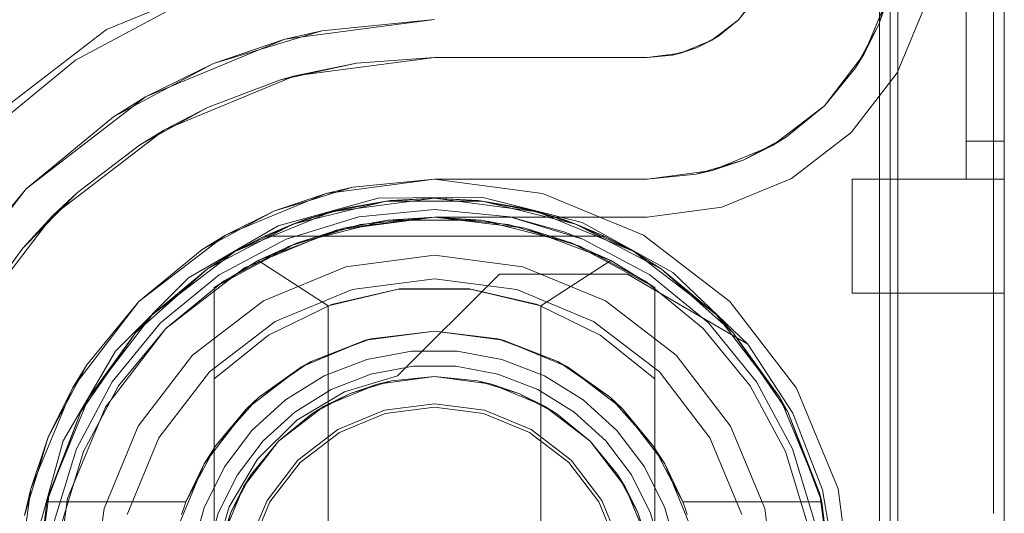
# Model space of a CAD drawing. Extents: x -620 to 300, y 62 to 1112.
# Tile 25 of 235: x -431.728 to -431.469, y 220.194 to 220.323. Entities that reach past the tile are written whole.
import ezdxf

# ---------------------------------------------------------------- set-up
doc = ezdxf.new("R2010")
doc.units = 0
doc.layers.get('0').update_dxf_attribs({"lineweight": 13})

# ---------------------------------------------------------------- blocks, each defined once
blk = doc.blocks.new('Blockreferenz-A06CPVJWL0')
at = {"color": 251, "linetype": 'ByBlock', "lineweight": -2, "ltscale": 0.13, "true_color": 0x636363}
for p, q in [((-431.50175, 223.4715), (-431.50175, 220.1715)), ((-431.46887, 220.1715), (-431.46887, 223.4715)), ((-431.47175, 223.45117), (-431.47175, 220.1935)), ((-431.66352, 220.33815), (-431.70513, 220.32091)), ((-431.68392, 220.32856), (-431.71331, 220.31285)), ((-431.49705, 220.3095), (-431.48946, 220.32783)), ((-431.48946, 220.32783), (-431.49705, 220.3095)), ((-431.65821, 220.31832), (-431.61887, 220.3235)), ((-431.61887, 220.3235), (-431.64852, 220.32058)), ((-431.70513, 220.32091), (-431.74086, 220.29349)), ((-431.69487, 220.30313), (-431.65821, 220.31832)), ((-431.67703, 220.31193), (-431.64852, 220.32058)), ((-431.65821, 220.31832), (-431.67703, 220.31193)), ((-431.64852, 220.32058), (-431.65821, 220.31832)), ((-431.71331, 220.31285), (-431.73907, 220.2917)), ((-431.70331, 220.29788), (-431.67703, 220.31193)), ((-431.67703, 220.31193), (-431.69487, 220.30313)), ((-431.50913, 220.29376), (-431.49705, 220.3095)), ((-431.49705, 220.3095), (-431.50913, 220.29376)), ((-431.72635, 220.27898), (-431.69487, 220.30313)), ((-431.69487, 220.30313), (-431.70331, 220.29788)), ((-431.70331, 220.29788), (-431.72635, 220.27898)), ((-431.52487, 220.28168), (-431.50913, 220.29376)), ((-431.50913, 220.29376), (-431.52487, 220.28168)), ((-431.61887, 220.2815), (-431.64734, 220.27775)), ((-431.5904, 220.27775), (-431.61887, 220.2815)), ((-431.5432, 220.27409), (-431.52487, 220.28168)), ((-431.52487, 220.28168), (-431.5432, 220.27409)), ((-431.7505, 220.2475), (-431.72635, 220.27898)), ((-431.72635, 220.27898), (-431.74525, 220.25594)), ((-431.64734, 220.27775), (-431.67387, 220.26676)), ((-431.60644, 220.27676), (-431.63371, 220.27645)), ((-431.57999, 220.27011), (-431.60644, 220.27676)), ((-431.56387, 220.26676), (-431.5904, 220.27775)), ((-431.63371, 220.27645), (-431.65999, 220.26919)), ((-431.56287, 220.2715), (-431.5432, 220.27409)), ((-431.5432, 220.27409), (-431.56287, 220.2715)), ((-431.64475, 220.26809), (-431.61887, 220.2715)), ((-431.61887, 220.2715), (-431.64475, 220.26809)), ((-431.61887, 220.2715), (-431.56287, 220.2715)), ((-431.56287, 220.2715), (-431.61887, 220.2715)), ((-431.61887, 220.2715), (-431.61887, 220.2715)), ((-431.56287, 220.2715), (-431.56287, 220.2715)), ((-431.65999, 220.26919), (-431.68356, 220.25547)), ((-431.55612, 220.25693), (-431.57999, 220.27011)), ((-431.67387, 220.26676), (-431.69665, 220.24928)), ((-431.66887, 220.2581), (-431.64475, 220.26809)), ((-431.64475, 220.26809), (-431.66887, 220.2581)), ((-431.54108, 220.24928), (-431.56387, 220.26676)), ((-431.68958, 220.24221), (-431.66887, 220.2581)), ((-431.66887, 220.2581), (-431.68958, 220.24221)), ((-431.62855, 220.2297), (-431.60175, 220.25649)), ((-431.62855, 220.2297), (-431.60175, 220.25649)), ((-431.60175, 220.25649), (-431.56807, 220.25649)), ((-431.60175, 220.25649), (-431.56807, 220.25649)), ((-431.60175, 220.25649), (-431.60175, 220.25649)), ((-431.56807, 220.25649), (-431.5364, 220.23809)), ((-431.56807, 220.25649), (-431.56807, 220.25649)), ((-431.56807, 220.25649), (-431.5364, 220.23809)), ((-431.5364, 220.23809), (-431.55612, 220.25693)), ((-431.68356, 220.25547), (-431.70284, 220.23618)), ((-431.69665, 220.24928), (-431.71413, 220.2265)), ((-431.5236, 220.2265), (-431.54108, 220.24928)), ((-431.70547, 220.2215), (-431.68958, 220.24221)), ((-431.68958, 220.24221), (-431.70547, 220.2215)), ((-431.5364, 220.23809), (-431.52456, 220.2199)), ((-431.5364, 220.23809), (-431.5364, 220.23809)), ((-431.5364, 220.23809), (-431.52456, 220.2199)), ((-431.70284, 220.23618), (-431.71656, 220.21262)), ((-431.64255, 220.22553), (-431.62855, 220.2297)), ((-431.64255, 220.22553), (-431.62855, 220.2297)), ((-431.62855, 220.2297), (-431.62855, 220.2297)), ((-431.71413, 220.2265), (-431.72512, 220.19997)), ((-431.6551, 220.21806), (-431.64255, 220.22553)), ((-431.6551, 220.21806), (-431.64255, 220.22553)), ((-431.51261, 220.19997), (-431.5236, 220.2265)), ((-431.71546, 220.19738), (-431.70547, 220.2215)), ((-431.70547, 220.2215), (-431.71546, 220.19738)), ((-431.52456, 220.2199), (-431.51668, 220.19968)), ((-431.52456, 220.2199), (-431.51668, 220.19968)), ((-431.66543, 220.20773), (-431.6551, 220.21806)), ((-431.66543, 220.20773), (-431.6551, 220.21806)), ((-431.71656, 220.21262), (-431.72382, 220.18634)), ((-431.6729, 220.19518), (-431.66543, 220.20773)), ((-431.6729, 220.19518), (-431.66543, 220.20773)), ((-431.72512, 220.19997), (-431.72887, 220.1715)), ((-431.51668, 220.19968), (-431.51308, 220.17828)), ((-431.51668, 220.19968), (-431.51308, 220.17828)), ((-431.50887, 220.1715), (-431.51261, 220.19997)), ((-431.71887, 220.1715), (-431.71546, 220.19738)), ((-431.71546, 220.19738), (-431.71887, 220.1715)), ((-431.67707, 220.18118), (-431.6729, 220.19518)), ((-431.67707, 220.18118), (-431.6729, 220.19518))]:
    blk.add_line(p, q, dxfattribs=at)
blk = doc.blocks.new('Blockreferenz-A06CPVK4L0')
at = {"color": 9, "linetype": 'ByBlock', "lineweight": -2, "ltscale": 0.13, "true_color": 0xc1c9c4}
for p, q in [((-431.49687, 223.4715), (-431.49687, 220.1715)), ((-431.46887, 220.1715), (-431.46887, 223.4715)), ((-431.46887, 220.1715), (-431.46887, 223.4715)), ((-431.47887, 223.3515), (-431.47887, 220.2915)), ((-431.47887, 220.2915), (-431.47887, 223.3515)), ((-431.46887, 220.2915), (-431.46887, 223.3515)), ((-431.46887, 223.3515), (-431.46887, 220.2915)), ((-431.47887, 221.8215), (-431.47887, 220.2815)), ((-431.47887, 221.8215), (-431.47887, 220.2815)), ((-431.46887, 220.2815), (-431.46887, 221.8215)), ((-431.46887, 221.8215), (-431.46887, 220.2815)), ((-431.49887, 221.5215), (-431.49887, 220.1715)), ((-431.49687, 220.1715), (-431.49687, 220.3475)), ((-431.49813, 220.33462), (-431.50189, 220.32224)), ((-431.53342, 220.3305), (-431.53882, 220.32345)), ((-431.53882, 220.32345), (-431.5346, 220.32861)), ((-431.50571, 220.3145), (-431.49911, 220.33041)), ((-431.50189, 220.32224), (-431.49911, 220.33041)), ((-431.53882, 220.32345), (-431.54587, 220.31805)), ((-431.54398, 220.31923), (-431.53882, 220.32345)), ((-431.50189, 220.32224), (-431.50799, 220.31083)), ((-431.50571, 220.3145), (-431.50189, 220.32224)), ((-431.54587, 220.31805), (-431.55407, 220.31465)), ((-431.54985, 220.31608), (-431.54587, 220.31805)), ((-431.54516, 220.31859), (-431.54724, 220.31748)), ((-431.54587, 220.31805), (-431.54398, 220.31923)), ((-431.54398, 220.31923), (-431.54516, 220.31859)), ((-431.55407, 220.31465), (-431.54985, 220.31608)), ((-431.54985, 220.31608), (-431.55269, 220.31522)), ((-431.54724, 220.31748), (-431.54985, 220.31608)), ((-431.65562, 220.30866), (-431.61887, 220.3135)), ((-431.61887, 220.3135), (-431.63933, 220.31201)), ((-431.63933, 220.31201), (-431.61887, 220.3135)), ((-431.56287, 220.3135), (-431.61887, 220.3135)), ((-431.61887, 220.3135), (-431.56287, 220.3135)), ((-431.61887, 220.3135), (-431.61887, 220.3135)), ((-431.55407, 220.31465), (-431.56287, 220.3135)), ((-431.56287, 220.3135), (-431.55623, 220.31415)), ((-431.56287, 220.3135), (-431.56287, 220.3135)), ((-431.55623, 220.31415), (-431.55407, 220.31465)), ((-431.55495, 220.31454), (-431.55623, 220.31415)), ((-431.55269, 220.31522), (-431.55495, 220.31454)), ((-431.5162, 220.30083), (-431.50571, 220.3145)), ((-431.50799, 220.31083), (-431.50571, 220.3145)), ((-431.65936, 220.3076), (-431.63933, 220.31201)), ((-431.63933, 220.31201), (-431.65562, 220.30866)), ((-431.5162, 220.30083), (-431.50799, 220.31083)), ((-431.50799, 220.31083), (-431.5162, 220.30083)), ((-431.68987, 220.29447), (-431.65562, 220.30866)), ((-431.65562, 220.30866), (-431.65936, 220.3076)), ((-431.65936, 220.3076), (-431.67855, 220.30034)), ((-431.69649, 220.2904), (-431.67855, 220.30034)), ((-431.67855, 220.30034), (-431.68987, 220.29447)), ((-431.52987, 220.29034), (-431.5162, 220.30083)), ((-431.5262, 220.29262), (-431.5162, 220.30083)), ((-431.5162, 220.30083), (-431.5262, 220.29262)), ((-431.71928, 220.2719), (-431.68987, 220.29447)), ((-431.68987, 220.29447), (-431.69649, 220.2904)), ((-431.5262, 220.29262), (-431.53761, 220.28652)), ((-431.52987, 220.29034), (-431.5262, 220.29262)), ((-431.69649, 220.2904), (-431.71281, 220.27797)), ((-431.54578, 220.28374), (-431.52987, 220.29034)), ((-431.53761, 220.28652), (-431.52987, 220.29034)), ((-431.47887, 220.2915), (-431.47887, 220.28954)), ((-431.47387, 220.2915), (-431.47887, 220.2915)), ((-431.47387, 220.2915), (-431.47887, 220.2915)), ((-431.47887, 220.28954), (-431.47887, 220.2915)), ((-431.47887, 220.28954), (-431.47887, 220.28767)), ((-431.47887, 220.28767), (-431.47887, 220.28954)), ((-431.46887, 220.2915), (-431.47387, 220.2915)), ((-431.46887, 220.2915), (-431.47387, 220.2915)), ((-431.46887, 220.28891), (-431.46887, 220.2915)), ((-431.46887, 220.2915), (-431.46887, 220.28891)), ((-431.47887, 220.28767), (-431.47887, 220.28594)), ((-431.47887, 220.28594), (-431.47887, 220.28767)), ((-431.46887, 220.2865), (-431.46887, 220.28891)), ((-431.46887, 220.28891), (-431.46887, 220.2865)), ((-431.53761, 220.28652), (-431.54999, 220.28276)), ((-431.54578, 220.28374), (-431.53761, 220.28652)), ((-431.47887, 220.28594), (-431.47887, 220.28442)), ((-431.47887, 220.28442), (-431.47887, 220.28594)), ((-431.47887, 220.28442), (-431.47887, 220.28318)), ((-431.47887, 220.28318), (-431.47887, 220.28442)), ((-431.46887, 220.28442), (-431.46887, 220.2865)), ((-431.46887, 220.2865), (-431.46887, 220.28442)), ((-431.46887, 220.28284), (-431.46887, 220.28442)), ((-431.46887, 220.28442), (-431.46887, 220.28284)), ((-431.56287, 220.2815), (-431.54578, 220.28374)), ((-431.56287, 220.2815), (-431.54999, 220.28276)), ((-431.54999, 220.28276), (-431.56287, 220.2815)), ((-431.54999, 220.28276), (-431.54578, 220.28374)), ((-431.47887, 220.28318), (-431.47887, 220.28226)), ((-431.47887, 220.28226), (-431.47887, 220.28318)), ((-431.47887, 220.28226), (-431.47887, 220.28169)), ((-431.47887, 220.28169), (-431.47887, 220.28226)), ((-431.46887, 220.28184), (-431.46887, 220.28284)), ((-431.46887, 220.28284), (-431.46887, 220.28184)), ((-431.46887, 220.2815), (-431.46887, 220.28184)), ((-431.46887, 220.28184), (-431.46887, 220.2815)), ((-431.64734, 220.27775), (-431.61887, 220.2815)), ((-431.64033, 220.27938), (-431.64734, 220.27775)), ((-431.64447, 220.27812), (-431.64033, 220.27938)), ((-431.61887, 220.2815), (-431.64033, 220.27938)), ((-431.61887, 220.2815), (-431.56287, 220.2815)), ((-431.59897, 220.2815), (-431.61887, 220.2815)), ((-431.61887, 220.2815), (-431.61887, 220.2815)), ((-431.57983, 220.2815), (-431.59897, 220.2815)), ((-431.56287, 220.2815), (-431.57983, 220.2815)), ((-431.56287, 220.2815), (-431.56287, 220.2815)), ((-431.50887, 220.2815), (-431.50887, 220.27373)), ((-431.47887, 220.2815), (-431.50887, 220.2815)), ((-431.50887, 220.2815), (-431.50887, 220.27373)), ((-431.50887, 220.2815), (-431.50887, 220.2815)), ((-431.47887, 220.2815), (-431.50887, 220.2815)), ((-431.47887, 220.28169), (-431.47887, 220.2815)), ((-431.47887, 220.2815), (-431.47887, 220.28169)), ((-431.47887, 220.2815), (-431.47387, 220.2815)), ((-431.47887, 220.2815), (-431.46887, 220.2815)), ((-431.47887, 220.2815), (-431.47887, 220.2815)), ((-431.47887, 220.2815), (-431.47887, 220.2815)), ((-431.47887, 220.2815), (-431.47887, 220.2815)), ((-431.47887, 220.2815), (-431.47887, 220.2815)), ((-431.47887, 220.2815), (-431.47887, 220.2815)), ((-431.47387, 220.2815), (-431.47887, 220.2815)), ((-431.47887, 220.2815), (-431.47887, 220.2815)), ((-431.47887, 220.2815), (-431.46887, 220.2815)), ((-431.47387, 220.2815), (-431.46887, 220.2815)), ((-431.46887, 220.2815), (-431.47387, 220.2815)), ((-431.46887, 220.27373), (-431.46887, 220.2815)), ((-431.46887, 220.2815), (-431.46887, 220.2815)), ((-431.46887, 220.2815), (-431.46887, 220.27373)), ((-431.72718, 220.26333), (-431.71281, 220.27797)), ((-431.71281, 220.27797), (-431.71928, 220.2719)), ((-431.67387, 220.26676), (-431.64734, 220.27775)), ((-431.64734, 220.27775), (-431.66096, 220.27312)), ((-431.65177, 220.27591), (-431.64447, 220.27812)), ((-431.66096, 220.27312), (-431.65177, 220.27591)), ((-431.74184, 220.2425), (-431.71928, 220.2719)), ((-431.71928, 220.2719), (-431.72718, 220.26333)), ((-431.66096, 220.27312), (-431.67387, 220.26676)), ((-431.66943, 220.2686), (-431.66096, 220.27312)), ((-431.63877, 220.27154), (-431.6579, 220.26573)), ((-431.6579, 220.26573), (-431.63877, 220.27154)), ((-431.61887, 220.2735), (-431.63877, 220.27154)), ((-431.63877, 220.27154), (-431.61887, 220.2735)), ((-431.61887, 220.2715), (-431.63838, 220.26957)), ((-431.59897, 220.27154), (-431.61887, 220.2735)), ((-431.61887, 220.2735), (-431.59897, 220.27154)), ((-431.59936, 220.26957), (-431.61887, 220.2715)), ((-431.57983, 220.26573), (-431.59897, 220.27154)), ((-431.58476, 220.26762), (-431.59897, 220.27154)), ((-431.59897, 220.27154), (-431.58476, 220.26762)), ((-431.50887, 220.27373), (-431.50887, 220.2665)), ((-431.50887, 220.27373), (-431.50887, 220.2665)), ((-431.46887, 220.2665), (-431.46887, 220.27373)), ((-431.46887, 220.27373), (-431.46887, 220.2665)), ((-431.63838, 220.26957), (-431.65713, 220.26388)), ((-431.5806, 220.26388), (-431.59936, 220.26957)), ((-431.69665, 220.24928), (-431.67387, 220.26676)), ((-431.67387, 220.26676), (-431.67998, 220.26296)), ((-431.67616, 220.265), (-431.66943, 220.2686)), ((-431.57983, 220.26573), (-431.58476, 220.26762)), ((-431.58476, 220.26762), (-431.57983, 220.26573)), ((-431.50887, 220.2665), (-431.50887, 220.26028)), ((-431.50887, 220.2665), (-431.50887, 220.26028)), ((-431.46887, 220.26028), (-431.46887, 220.2665)), ((-431.46887, 220.2665), (-431.46887, 220.26028)), ((-431.67998, 220.26296), (-431.67616, 220.265)), ((-431.6579, 220.26573), (-431.67553, 220.25631)), ((-431.67553, 220.25631), (-431.6579, 220.26573)), ((-431.65713, 220.26388), (-431.67442, 220.25464)), ((-431.56331, 220.25464), (-431.5806, 220.26388)), ((-431.5622, 220.25631), (-431.57983, 220.26573)), ((-431.57983, 220.26573), (-431.5622, 220.25631)), ((-431.72718, 220.26333), (-431.73928, 220.24676)), ((-431.67998, 220.26296), (-431.69665, 220.24928)), ((-431.61887, 220.2615), (-431.64216, 220.25843)), ((-431.61887, 220.2615), (-431.64216, 220.25843)), ((-431.59557, 220.25843), (-431.61887, 220.2615)), ((-431.59557, 220.25843), (-431.61887, 220.2615)), ((-431.64216, 220.25843), (-431.66387, 220.24944)), ((-431.64216, 220.25843), (-431.66387, 220.24944)), ((-431.57387, 220.24944), (-431.59557, 220.25843)), ((-431.57387, 220.24944), (-431.59557, 220.25843)), ((-431.50887, 220.26028), (-431.50887, 220.25551)), ((-431.50887, 220.26028), (-431.50887, 220.25551)), ((-431.46887, 220.25551), (-431.46887, 220.26028)), ((-431.46887, 220.26028), (-431.46887, 220.25551)), ((-431.67553, 220.25631), (-431.69099, 220.24362)), ((-431.69099, 220.24362), (-431.67553, 220.25631)), ((-431.54674, 220.24362), (-431.5622, 220.25631)), ((-431.5622, 220.25631), (-431.54674, 220.24362)), ((-431.67442, 220.25464), (-431.68958, 220.24221)), ((-431.61887, 220.25526), (-431.64054, 220.2524)), ((-431.64054, 220.2524), (-431.61887, 220.25526)), ((-431.59719, 220.2524), (-431.61887, 220.25526)), ((-431.61887, 220.25526), (-431.59719, 220.2524)), ((-431.54816, 220.24221), (-431.56331, 220.25464)), ((-431.50887, 220.25551), (-431.50887, 220.25252)), ((-431.50887, 220.25551), (-431.50887, 220.25252)), ((-431.46887, 220.25252), (-431.46887, 220.25551)), ((-431.46887, 220.25551), (-431.46887, 220.25252)), ((-431.64054, 220.2524), (-431.66075, 220.24403)), ((-431.66075, 220.24403), (-431.64054, 220.2524)), ((-431.57699, 220.24403), (-431.59719, 220.2524)), ((-431.59719, 220.2524), (-431.57699, 220.24403)), ((-431.50887, 220.25252), (-431.50887, 220.2515)), ((-431.50887, 220.25252), (-431.50887, 220.2515)), ((-431.50887, 220.2515), (-431.46887, 220.2515)), ((-431.50887, 220.2515), (-431.50887, 220.2515)), ((-431.50887, 220.2515), (-431.46887, 220.2515)), ((-431.46887, 220.2515), (-431.46887, 220.25252)), ((-431.46887, 220.25252), (-431.46887, 220.2515)), ((-431.46887, 220.2515), (-431.46887, 220.2515)), ((-431.71413, 220.2265), (-431.69665, 220.24928)), ((-431.69665, 220.24928), (-431.71033, 220.23261)), ((-431.66387, 220.24944), (-431.68251, 220.23514)), ((-431.66387, 220.24944), (-431.68251, 220.23514)), ((-431.55523, 220.23514), (-431.57387, 220.24944)), ((-431.55523, 220.23514), (-431.57387, 220.24944)), ((-431.69099, 220.24362), (-431.70368, 220.22816)), ((-431.70368, 220.22816), (-431.69099, 220.24362)), ((-431.66075, 220.24403), (-431.67809, 220.23072)), ((-431.67809, 220.23072), (-431.66075, 220.24403)), ((-431.55964, 220.23072), (-431.57699, 220.24403)), ((-431.57699, 220.24403), (-431.55964, 220.23072)), ((-431.53406, 220.22816), (-431.54674, 220.24362)), ((-431.54674, 220.24362), (-431.53406, 220.22816)), ((-431.68958, 220.24221), (-431.70201, 220.22705)), ((-431.53572, 220.22705), (-431.54816, 220.24221)), ((-431.68251, 220.23514), (-431.69681, 220.2165)), ((-431.68251, 220.23514), (-431.69681, 220.2165)), ((-431.54092, 220.2165), (-431.55523, 220.23514)), ((-431.54092, 220.2165), (-431.55523, 220.23514)), ((-431.71033, 220.23261), (-431.71413, 220.2265)), ((-431.71237, 220.22879), (-431.71033, 220.23261)), ((-431.67809, 220.23072), (-431.6914, 220.21338)), ((-431.6914, 220.21338), (-431.67809, 220.23072)), ((-431.54633, 220.21338), (-431.55964, 220.23072)), ((-431.55964, 220.23072), (-431.54633, 220.21338)), ((-431.71597, 220.22206), (-431.71237, 220.22879)), ((-431.70368, 220.22816), (-431.7131, 220.21053)), ((-431.7131, 220.21053), (-431.70368, 220.22816)), ((-431.52463, 220.21053), (-431.53406, 220.22816)), ((-431.53406, 220.22816), (-431.52463, 220.21053)), ((-431.72512, 220.19997), (-431.71413, 220.2265)), ((-431.71413, 220.2265), (-431.72049, 220.21359)), ((-431.70201, 220.22705), (-431.71125, 220.20976)), ((-431.52648, 220.20976), (-431.53572, 220.22705)), ((-431.61887, 220.22237), (-431.63203, 220.22063)), ((-431.6057, 220.22063), (-431.61887, 220.22237)), ((-431.72049, 220.21359), (-431.71597, 220.22206)), ((-431.63203, 220.22063), (-431.6443, 220.21555)), ((-431.64387, 220.2148), (-431.63181, 220.21979)), ((-431.63181, 220.21979), (-431.61887, 220.2215)), ((-431.61887, 220.2215), (-431.60593, 220.21979)), ((-431.60593, 220.21979), (-431.59387, 220.2148)), ((-431.59343, 220.21555), (-431.6057, 220.22063)), ((-431.69681, 220.2165), (-431.7058, 220.19479)), ((-431.69681, 220.2165), (-431.7058, 220.19479)), ((-431.6443, 220.21555), (-431.65484, 220.20747)), ((-431.65422, 220.20685), (-431.64387, 220.2148)), ((-431.59387, 220.2148), (-431.58351, 220.20685)), ((-431.58289, 220.20747), (-431.59343, 220.21555)), ((-431.53193, 220.19479), (-431.54092, 220.2165)), ((-431.53193, 220.19479), (-431.54092, 220.2165)), ((-431.72049, 220.21359), (-431.72512, 220.19997)), ((-431.72328, 220.2044), (-431.72049, 220.21359)), ((-431.6914, 220.21338), (-431.69977, 220.19317)), ((-431.69977, 220.19317), (-431.6914, 220.21338)), ((-431.53796, 220.19317), (-431.54633, 220.21338)), ((-431.54633, 220.21338), (-431.53796, 220.19317)), ((-431.7131, 220.21053), (-431.71891, 220.19139)), ((-431.71891, 220.19139), (-431.7131, 220.21053)), ((-431.71125, 220.20976), (-431.71694, 220.191)), ((-431.52079, 220.191), (-431.52648, 220.20976)), ((-431.51883, 220.19139), (-431.52463, 220.21053)), ((-431.52463, 220.21053), (-431.51883, 220.19139)), ((-431.65484, 220.20747), (-431.66292, 220.19693)), ((-431.66217, 220.1965), (-431.65422, 220.20685)), ((-431.58351, 220.20685), (-431.57556, 220.1965)), ((-431.57481, 220.19693), (-431.58289, 220.20747)), ((-431.7255, 220.1971), (-431.72328, 220.2044)), ((-431.72887, 220.1715), (-431.72512, 220.19997)), ((-431.72512, 220.19997), (-431.72675, 220.19296)), ((-431.72675, 220.19296), (-431.7255, 220.1971)), ((-431.66292, 220.19693), (-431.66801, 220.18466)), ((-431.66716, 220.18444), (-431.66217, 220.1965)), ((-431.57556, 220.1965), (-431.57057, 220.18444)), ((-431.56973, 220.18466), (-431.57481, 220.19693)), ((-431.7058, 220.19479), (-431.70887, 220.1715)), ((-431.7058, 220.19479), (-431.70887, 220.1715)), ((-431.52887, 220.1715), (-431.53193, 220.19479)), ((-431.52887, 220.1715), (-431.53193, 220.19479))]:
    blk.add_line(p, q, dxfattribs=at)
blk = doc.blocks.new('Blockreferenz-A06CPVKEL0')
at = {"color": 0, "linetype": 'ByBlock', "lineweight": -2, "ltscale": 0.13}
for p, q in [((-431.65613, 220.26966), (-431.63153, 220.27573)), ((-431.63153, 220.27573), (-431.65613, 220.26966)), ((-431.65289, 220.27083), (-431.64178, 220.27397)), ((-431.64604, 220.27292), (-431.61887, 220.2765)), ((-431.61887, 220.2765), (-431.64604, 220.27292)), ((-431.63153, 220.27573), (-431.64604, 220.27292)), ((-431.64178, 220.27397), (-431.64604, 220.27292)), ((-431.64178, 220.27397), (-431.64428, 220.27326)), ((-431.63039, 220.27586), (-431.64178, 220.27397)), ((-431.63039, 220.27586), (-431.64178, 220.27397)), ((-431.63153, 220.27573), (-431.64178, 220.27397)), ((-431.61887, 220.2765), (-431.63153, 220.27573)), ((-431.63039, 220.27586), (-431.63153, 220.27573)), ((-431.63153, 220.27573), (-431.6062, 220.27573)), ((-431.6062, 220.27573), (-431.63153, 220.27573)), ((-431.61887, 220.2765), (-431.63039, 220.27586)), ((-431.61887, 220.2765), (-431.63039, 220.27586)), ((-431.60734, 220.27586), (-431.61887, 220.2765)), ((-431.6062, 220.27573), (-431.61887, 220.2765)), ((-431.61887, 220.2765), (-431.59169, 220.27292)), ((-431.60734, 220.27586), (-431.61887, 220.2765)), ((-431.59169, 220.27292), (-431.61887, 220.2765)), ((-431.6062, 220.27573), (-431.60734, 220.27586)), ((-431.59595, 220.27397), (-431.60734, 220.27586)), ((-431.59595, 220.27397), (-431.60734, 220.27586)), ((-431.59595, 220.27397), (-431.6062, 220.27573)), ((-431.6062, 220.27573), (-431.5816, 220.26966)), ((-431.59169, 220.27292), (-431.6062, 220.27573)), ((-431.5816, 220.26966), (-431.6062, 220.27573)), ((-431.59595, 220.27397), (-431.58484, 220.27083)), ((-431.59169, 220.27292), (-431.59595, 220.27397)), ((-431.59345, 220.27326), (-431.59595, 220.27397)), ((-431.67137, 220.26243), (-431.64604, 220.27292)), ((-431.64604, 220.27292), (-431.67137, 220.26243)), ((-431.64604, 220.27292), (-431.65613, 220.26966)), ((-431.64604, 220.27292), (-431.65289, 220.27083)), ((-431.64986, 220.27169), (-431.65289, 220.27083)), ((-431.64428, 220.27326), (-431.64986, 220.27169)), ((-431.61887, 220.2715), (-431.64276, 220.2686)), ((-431.61887, 220.2715), (-431.63121, 220.27073)), ((-431.60652, 220.27073), (-431.61887, 220.2715)), ((-431.59497, 220.2686), (-431.61887, 220.2715)), ((-431.58787, 220.27169), (-431.59345, 220.27326)), ((-431.58484, 220.27083), (-431.59169, 220.27292)), ((-431.5816, 220.26966), (-431.59169, 220.27292)), ((-431.59169, 220.27292), (-431.56637, 220.26243)), ((-431.56637, 220.26243), (-431.59169, 220.27292)), ((-431.58484, 220.27083), (-431.58787, 220.27169)), ((-431.67856, 220.25787), (-431.65613, 220.26966)), ((-431.65613, 220.26966), (-431.67856, 220.25787)), ((-431.65613, 220.26966), (-431.67137, 220.26243)), ((-431.65289, 220.27083), (-431.66359, 220.2665)), ((-431.65289, 220.27083), (-431.66359, 220.2665)), ((-431.65613, 220.26966), (-431.66359, 220.2665)), ((-431.65289, 220.27083), (-431.65613, 220.26966)), ((-431.63121, 220.27073), (-431.65514, 220.26468)), ((-431.63121, 220.27073), (-431.64276, 220.2686)), ((-431.60652, 220.27073), (-431.63121, 220.27073)), ((-431.58259, 220.26468), (-431.60652, 220.27073)), ((-431.59497, 220.2686), (-431.60652, 220.27073)), ((-431.5816, 220.26966), (-431.58484, 220.27083)), ((-431.57414, 220.2665), (-431.58484, 220.27083)), ((-431.57414, 220.2665), (-431.58484, 220.27083)), ((-431.57414, 220.2665), (-431.5816, 220.26966)), ((-431.5816, 220.26966), (-431.55917, 220.25787)), ((-431.56637, 220.26243), (-431.5816, 220.26966)), ((-431.55917, 220.25787), (-431.5816, 220.26966)), ((-431.66359, 220.2665), (-431.67137, 220.26243)), ((-431.64276, 220.2686), (-431.66527, 220.26008)), ((-431.66359, 220.2665), (-431.57414, 220.2665)), ((-431.66359, 220.2665), (-431.66359, 220.2665)), ((-431.66359, 220.2665), (-431.57414, 220.2665)), ((-431.64276, 220.2686), (-431.65514, 220.26468)), ((-431.58259, 220.26468), (-431.59497, 220.2686)), ((-431.57247, 220.26008), (-431.59497, 220.2686)), ((-431.56637, 220.26243), (-431.57414, 220.2665)), ((-431.57414, 220.2665), (-431.57414, 220.2665)), ((-431.65514, 220.26468), (-431.67687, 220.25296)), ((-431.65514, 220.26468), (-431.66527, 220.26008)), ((-431.56087, 220.25296), (-431.58259, 220.26468)), ((-431.57247, 220.26008), (-431.58259, 220.26468)), ((-431.69311, 220.24574), (-431.67137, 220.26243)), ((-431.67137, 220.26243), (-431.69311, 220.24574)), ((-431.67137, 220.26243), (-431.67856, 220.25787)), ((-431.67137, 220.26243), (-431.67856, 220.25787)), ((-431.55917, 220.25787), (-431.56637, 220.26243)), ((-431.55917, 220.25787), (-431.56637, 220.26243)), ((-431.56637, 220.26243), (-431.54462, 220.24574)), ((-431.54462, 220.24574), (-431.56637, 220.26243)), ((-431.66527, 220.26008), (-431.67687, 220.25296)), ((-431.67687, 220.25296), (-431.66527, 220.26008)), ((-431.66527, 220.26008), (-431.64687, 220.24814)), ((-431.59087, 220.24814), (-431.57247, 220.26008)), ((-431.56087, 220.25296), (-431.57247, 220.26008)), ((-431.56087, 220.25296), (-431.57247, 220.26008)), ((-431.69752, 220.24106), (-431.67856, 220.25787)), ((-431.67856, 220.25787), (-431.69752, 220.24106)), ((-431.67856, 220.25787), (-431.69311, 220.24574)), ((-431.67856, 220.25787), (-431.69311, 220.24574)), ((-431.55917, 220.25787), (-431.54022, 220.24106)), ((-431.54462, 220.24574), (-431.55917, 220.25787)), ((-431.54462, 220.24574), (-431.55917, 220.25787)), ((-431.54022, 220.24106), (-431.55917, 220.25787)), ((-431.67687, 220.25296), (-431.67687, 220.22889)), ((-431.67687, 220.09003), (-431.67687, 220.25296)), ((-431.67687, 220.25296), (-431.67687, 220.25296)), ((-431.64687, 220.24814), (-431.62837, 220.25254)), ((-431.62806, 220.25258), (-431.64599, 220.24846)), ((-431.62837, 220.25254), (-431.60936, 220.25254)), ((-431.60967, 220.25258), (-431.62806, 220.25258)), ((-431.59174, 220.24846), (-431.60967, 220.25258)), ((-431.60936, 220.25254), (-431.59087, 220.24814)), ((-431.56087, 220.22889), (-431.56087, 220.25296)), ((-431.56087, 220.25296), (-431.56087, 220.25296)), ((-431.56087, 220.25296), (-431.56087, 220.09003)), ((-431.64599, 220.24846), (-431.66254, 220.24043)), ((-431.64687, 220.24814), (-431.64687, 220.09485)), ((-431.5752, 220.24043), (-431.59174, 220.24846)), ((-431.59087, 220.09485), (-431.59087, 220.24814)), ((-431.7098, 220.224), (-431.69311, 220.24574)), ((-431.69311, 220.24574), (-431.7098, 220.224)), ((-431.69311, 220.24574), (-431.69752, 220.24106)), ((-431.69311, 220.24574), (-431.69752, 220.24106)), ((-431.54022, 220.24106), (-431.54462, 220.24574)), ((-431.54022, 220.24106), (-431.54462, 220.24574)), ((-431.54462, 220.24574), (-431.52793, 220.224)), ((-431.52793, 220.224), (-431.54462, 220.24574)), ((-431.71189, 220.2202), (-431.69752, 220.24106)), ((-431.69752, 220.24106), (-431.71189, 220.2202)), ((-431.69752, 220.24106), (-431.7098, 220.224)), ((-431.69752, 220.24106), (-431.7098, 220.224)), ((-431.66254, 220.24043), (-431.67687, 220.22889)), ((-431.63698, 220.23911), (-431.61887, 220.2415)), ((-431.61887, 220.2415), (-431.63558, 220.23947)), ((-431.61887, 220.2415), (-431.60075, 220.23911)), ((-431.60215, 220.23947), (-431.61887, 220.2415)), ((-431.56087, 220.22889), (-431.5752, 220.24043)), ((-431.52793, 220.224), (-431.54022, 220.24106)), ((-431.54022, 220.24106), (-431.52584, 220.2202)), ((-431.52793, 220.224), (-431.54022, 220.24106)), ((-431.52584, 220.2202), (-431.54022, 220.24106)), ((-431.65387, 220.23212), (-431.63698, 220.23911)), ((-431.63698, 220.23911), (-431.65133, 220.23351)), ((-431.64173, 220.23715), (-431.63629, 220.2392)), ((-431.63558, 220.23947), (-431.63698, 220.23911)), ((-431.63629, 220.2392), (-431.63558, 220.23947)), ((-431.60215, 220.23947), (-431.60144, 220.2392)), ((-431.60075, 220.23911), (-431.60215, 220.23947)), ((-431.60144, 220.2392), (-431.59601, 220.23715)), ((-431.60075, 220.23911), (-431.58387, 220.23212)), ((-431.5864, 220.23351), (-431.60075, 220.23911)), ((-431.65133, 220.23351), (-431.64173, 220.23715)), ((-431.62486, 220.23622), (-431.63665, 220.23401)), ((-431.61287, 220.23622), (-431.62486, 220.23622)), ((-431.60108, 220.23401), (-431.61287, 220.23622)), ((-431.59601, 220.23715), (-431.5864, 220.23351)), ((-431.6583, 220.22872), (-431.65259, 220.23265)), ((-431.65133, 220.23351), (-431.65387, 220.23212)), ((-431.65259, 220.23265), (-431.65133, 220.23351)), ((-431.63665, 220.23401), (-431.64784, 220.22968)), ((-431.58989, 220.22968), (-431.60108, 220.23401)), ((-431.5864, 220.23351), (-431.58514, 220.23265)), ((-431.58387, 220.23212), (-431.5864, 220.23351)), ((-431.58514, 220.23265), (-431.57943, 220.22872)), ((-431.66836, 220.22099), (-431.65387, 220.23212)), ((-431.65387, 220.23212), (-431.6652, 220.22397)), ((-431.64606, 220.2261), (-431.63556, 220.23017)), ((-431.64606, 220.2261), (-431.63556, 220.23017)), ((-431.63556, 220.23017), (-431.62449, 220.23224)), ((-431.63556, 220.23017), (-431.62449, 220.23224)), ((-431.62449, 220.23224), (-431.61324, 220.23224)), ((-431.62449, 220.23224), (-431.61324, 220.23224)), ((-431.61324, 220.23224), (-431.60217, 220.23017)), ((-431.61324, 220.23224), (-431.60217, 220.23017)), ((-431.60217, 220.23017), (-431.59168, 220.2261)), ((-431.60217, 220.23017), (-431.59168, 220.2261)), ((-431.58387, 220.23212), (-431.56937, 220.22099)), ((-431.57253, 220.22397), (-431.58387, 220.23212)), ((-431.67687, 220.22889), (-431.67687, 220.19369)), ((-431.6652, 220.22397), (-431.6583, 220.22872)), ((-431.64784, 220.22968), (-431.65804, 220.22337)), ((-431.64787, 220.22173), (-431.63388, 220.22752)), ((-431.64787, 220.22173), (-431.63388, 220.22752)), ((-431.64787, 220.22173), (-431.63388, 220.22752)), ((-431.64106, 220.22508), (-431.63018, 220.22838)), ((-431.63388, 220.22752), (-431.64106, 220.22508)), ((-431.63388, 220.22752), (-431.61887, 220.2295)), ((-431.63388, 220.22752), (-431.61887, 220.2295)), ((-431.63388, 220.22752), (-431.61887, 220.2295)), ((-431.63018, 220.22838), (-431.63388, 220.22752)), ((-431.61887, 220.2295), (-431.63018, 220.22838)), ((-431.63018, 220.22838), (-431.61887, 220.2295)), ((-431.61887, 220.2295), (-431.60385, 220.22752)), ((-431.60755, 220.22838), (-431.61887, 220.2295)), ((-431.61887, 220.2295), (-431.60755, 220.22838)), ((-431.61887, 220.2295), (-431.60385, 220.22752)), ((-431.61887, 220.2295), (-431.60385, 220.22752)), ((-431.60385, 220.22752), (-431.60755, 220.22838)), ((-431.60755, 220.22838), (-431.59667, 220.22508)), ((-431.59667, 220.22508), (-431.60385, 220.22752)), ((-431.60385, 220.22752), (-431.58987, 220.22173)), ((-431.60385, 220.22752), (-431.58987, 220.22173)), ((-431.60385, 220.22752), (-431.58987, 220.22173)), ((-431.57969, 220.22337), (-431.58989, 220.22968)), ((-431.57943, 220.22872), (-431.57253, 220.22397)), ((-431.56087, 220.1715), (-431.56087, 220.22889)), ((-431.65563, 220.22017), (-431.64606, 220.2261)), ((-431.65563, 220.22017), (-431.64606, 220.2261)), ((-431.65109, 220.21972), (-431.64106, 220.22508)), ((-431.64106, 220.22508), (-431.64787, 220.22173)), ((-431.58987, 220.22173), (-431.59667, 220.22508)), ((-431.59667, 220.22508), (-431.58664, 220.21972)), ((-431.59168, 220.2261), (-431.58211, 220.22017)), ((-431.59168, 220.2261), (-431.58211, 220.22017)), ((-431.72029, 220.19867), (-431.7098, 220.224)), ((-431.7098, 220.224), (-431.72029, 220.19867)), ((-431.7098, 220.224), (-431.71189, 220.2202)), ((-431.7098, 220.224), (-431.71189, 220.2202)), ((-431.67163, 220.21673), (-431.66673, 220.22225)), ((-431.6652, 220.22397), (-431.66836, 220.22099)), ((-431.65804, 220.22337), (-431.6669, 220.21529)), ((-431.66673, 220.22225), (-431.6652, 220.22397)), ((-431.57083, 220.21529), (-431.57969, 220.22337)), ((-431.57253, 220.22397), (-431.571, 220.22225)), ((-431.56937, 220.22099), (-431.57253, 220.22397)), ((-431.571, 220.22225), (-431.5661, 220.21673)), ((-431.52584, 220.2202), (-431.52793, 220.224)), ((-431.52793, 220.224), (-431.51744, 220.19867)), ((-431.52584, 220.2202), (-431.52793, 220.224)), ((-431.51744, 220.19867), (-431.52793, 220.224)), ((-431.72085, 220.1965), (-431.71189, 220.2202)), ((-431.71189, 220.2202), (-431.72085, 220.1965)), ((-431.71189, 220.2202), (-431.72029, 220.19867)), ((-431.71189, 220.2202), (-431.72029, 220.19867)), ((-431.67949, 220.2065), (-431.66836, 220.22099)), ((-431.66836, 220.22099), (-431.67639, 220.21139)), ((-431.66395, 220.21259), (-431.65563, 220.22017)), ((-431.66395, 220.21259), (-431.65563, 220.22017)), ((-431.65988, 220.21251), (-431.64787, 220.22173)), ((-431.65988, 220.21251), (-431.64787, 220.22173)), ((-431.65988, 220.21251), (-431.64787, 220.22173)), ((-431.65109, 220.21972), (-431.65988, 220.21251)), ((-431.65988, 220.21251), (-431.65109, 220.21972)), ((-431.64787, 220.22173), (-431.65109, 220.21972)), ((-431.58664, 220.21972), (-431.58987, 220.22173)), ((-431.58987, 220.22173), (-431.57785, 220.21251)), ((-431.58987, 220.22173), (-431.57785, 220.21251)), ((-431.58987, 220.22173), (-431.57785, 220.21251)), ((-431.57785, 220.21251), (-431.58664, 220.21972)), ((-431.58664, 220.21972), (-431.57785, 220.21251)), ((-431.58211, 220.22017), (-431.57379, 220.21259)), ((-431.58211, 220.22017), (-431.57379, 220.21259)), ((-431.56937, 220.22099), (-431.55824, 220.2065)), ((-431.56134, 220.21139), (-431.56937, 220.22099)), ((-431.51744, 220.19867), (-431.52584, 220.2202)), ((-431.52584, 220.2202), (-431.51689, 220.1965)), ((-431.51744, 220.19867), (-431.52584, 220.2202)), ((-431.51689, 220.1965), (-431.52584, 220.2202)), ((-431.67639, 220.21139), (-431.67163, 220.21673)), ((-431.6669, 220.21529), (-431.67413, 220.20571)), ((-431.5636, 220.20571), (-431.57083, 220.21529)), ((-431.5661, 220.21673), (-431.56134, 220.21139)), ((-431.67073, 220.20361), (-431.66395, 220.21259)), ((-431.67073, 220.20361), (-431.66395, 220.21259)), ((-431.6691, 220.2005), (-431.65988, 220.21251)), ((-431.6691, 220.2005), (-431.65988, 220.21251)), ((-431.6691, 220.2005), (-431.65988, 220.21251)), ((-431.65988, 220.21251), (-431.66709, 220.20372)), ((-431.66709, 220.20372), (-431.65988, 220.21251)), ((-431.57785, 220.21251), (-431.56864, 220.2005)), ((-431.57064, 220.20372), (-431.57785, 220.21251)), ((-431.57785, 220.21251), (-431.57064, 220.20372)), ((-431.57785, 220.21251), (-431.56864, 220.2005)), ((-431.57785, 220.21251), (-431.56864, 220.2005)), ((-431.57379, 220.21259), (-431.567, 220.20361)), ((-431.57379, 220.21259), (-431.567, 220.20361)), ((-431.67639, 220.21139), (-431.67949, 220.2065)), ((-431.67783, 220.20866), (-431.67639, 220.21139)), ((-431.56134, 220.21139), (-431.5599, 220.20866)), ((-431.55824, 220.2065), (-431.56134, 220.21139)), ((-431.68137, 220.20194), (-431.67783, 220.20866)), ((-431.5599, 220.20866), (-431.55636, 220.20194)), ((-431.68648, 220.18961), (-431.67949, 220.2065)), ((-431.67949, 220.2065), (-431.68425, 220.1965)), ((-431.67413, 220.20571), (-431.67948, 220.19498)), ((-431.55826, 220.19498), (-431.5636, 220.20571)), ((-431.55824, 220.2065), (-431.55125, 220.18961)), ((-431.55348, 220.1965), (-431.55824, 220.2065)), ((-431.68425, 220.1965), (-431.68137, 220.20194)), ((-431.67575, 220.19353), (-431.67073, 220.20361)), ((-431.67575, 220.19353), (-431.67073, 220.20361)), ((-431.67245, 220.19369), (-431.66709, 220.20372)), ((-431.66709, 220.20372), (-431.6691, 220.2005)), ((-431.56864, 220.2005), (-431.57064, 220.20372)), ((-431.57064, 220.20372), (-431.56528, 220.19369)), ((-431.567, 220.20361), (-431.56199, 220.19353)), ((-431.567, 220.20361), (-431.56199, 220.19353)), ((-431.55636, 220.20194), (-431.55348, 220.1965)), ((-431.67489, 220.18651), (-431.6691, 220.2005)), ((-431.67489, 220.18651), (-431.6691, 220.2005)), ((-431.67489, 220.18651), (-431.6691, 220.2005)), ((-431.6691, 220.2005), (-431.67245, 220.19369)), ((-431.56528, 220.19369), (-431.56864, 220.2005)), ((-431.56864, 220.2005), (-431.56284, 220.18651)), ((-431.56864, 220.2005), (-431.56284, 220.18651)), ((-431.56864, 220.2005), (-431.56284, 220.18651)), ((-431.72387, 220.1715), (-431.72029, 220.19867)), ((-431.72029, 220.19867), (-431.72387, 220.1715)), ((-431.72085, 220.1965), (-431.72387, 220.1715)), ((-431.72029, 220.19867), (-431.72085, 220.1965)), ((-431.72029, 220.19867), (-431.72085, 220.1965)), ((-431.72085, 220.1965), (-431.68425, 220.1965)), ((-431.72085, 220.1965), (-431.72085, 220.1965)), ((-431.68425, 220.1965), (-431.72085, 220.1965)), ((-431.68425, 220.1965), (-431.68486, 220.19484)), ((-431.68425, 220.1965), (-431.68425, 220.1965)), ((-431.55287, 220.19484), (-431.55348, 220.1965)), ((-431.55348, 220.1965), (-431.51689, 220.1965)), ((-431.55348, 220.1965), (-431.51689, 220.1965)), ((-431.55348, 220.1965), (-431.55348, 220.1965)), ((-431.51689, 220.1965), (-431.51744, 220.19867)), ((-431.51689, 220.1965), (-431.51744, 220.19867)), ((-431.51744, 220.19867), (-431.51387, 220.1715)), ((-431.51387, 220.1715), (-431.51744, 220.19867)), ((-431.51387, 220.1715), (-431.51689, 220.1965)), ((-431.51689, 220.1965), (-431.51689, 220.1965)), ((-431.68486, 220.19484), (-431.68542, 220.19318)), ((-431.67948, 220.19498), (-431.68276, 220.18344)), ((-431.67687, 220.19369), (-431.67687, 220.18281)), ((-431.67575, 220.18281), (-431.67245, 220.19369)), ((-431.67245, 220.19369), (-431.67489, 220.18651)), ((-431.56284, 220.18651), (-431.56528, 220.19369)), ((-431.56528, 220.19369), (-431.56198, 220.18281)), ((-431.55497, 220.18344), (-431.55826, 220.19498)), ((-431.55231, 220.19318), (-431.55287, 220.19484)), ((-431.67883, 220.1827), (-431.67575, 220.19353)), ((-431.67883, 220.1827), (-431.67575, 220.19353)), ((-431.56199, 220.19353), (-431.5589, 220.1827)), ((-431.56199, 220.19353), (-431.5589, 220.1827))]:
    blk.add_line(p, q, dxfattribs=at)

msp = doc.modelspace()

# ---------------------------------------------------------------- block references
at = {"ltscale": 0.13}
for name in ['Blockreferenz-A06CPVJWL0', 'Blockreferenz-A06CPVK4L0', 'Blockreferenz-A06CPVKEL0']:
    msp.add_blockref(name, (0, 0), dxfattribs=at)

doc.saveas('drawing.dxf')
